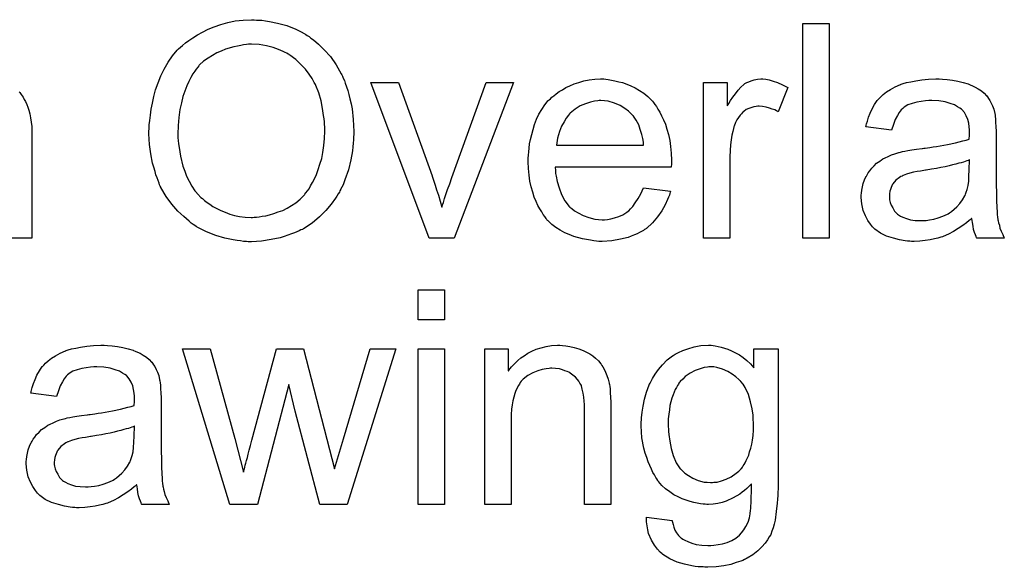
# Model space of a CAD drawing. Extents: x -2.2 to 8.3, y -2.9 to 5.2.
# Tile 5 of 205: x -0.138 to 0.229, y -1.775 to -1.571. Entities that reach past the tile are written whole.
import ezdxf

# ---------------------------------------------------------------- set-up
doc = ezdxf.new("R2010")
doc.units = 0
doc.layers.add('acc-ni-360-20-in-a_drawing_1', color=1, linetype='CONTINUOUS')
doc.layers.add('acc-ni-360-20-in-a_legend_bot', color=1, linetype='CONTINUOUS')

msp = doc.modelspace()

# ---------------------------------------------------------------- linework, layer by layer
at = {"layer": 'acc-ni-360-20-in-a_drawing_1', "color": 1}
for points in [[(0.020163, -1.682647), (0.010328, -1.682647), (0.010328, -1.671424), (0.020163, -1.671424), (0.020163, -1.682647)], [(-0.105603, -1.69225), (-0.103868, -1.692366), (-0.101901, -1.692597), (-0.099934, -1.692944), (-0.097967, -1.693407), (-0.096116, -1.693986), (-0.095884, -1.694101), (-0.095306, -1.694333), (-0.094496, -1.69468), (-0.093454, -1.695143), (-0.092297, -1.695837), (-0.091141, -1.696531), (-0.090099, -1.697457), (-0.089174, -1.698382), (-0.089058, -1.698498), (-0.088826, -1.698845), (-0.088479, -1.699424), (-0.088017, -1.700118), (-0.087438, -1.701159), (-0.086975, -1.7022), (-0.086513, -1.703473), (-0.086165, -1.704977), (-0.086165, -1.705093), (-0.08605, -1.70544), (-0.085934, -1.706134), (-0.085818, -1.70706), (-0.085818, -1.708332), (-0.085703, -1.709836), (-0.085587, -1.711803), (-0.085587, -1.714002), (-0.085587, -1.727191), (-0.085587, -1.727307), (-0.085587, -1.72777), (-0.085587, -1.728464), (-0.085587, -1.72939), (-0.085587, -1.730431), (-0.085587, -1.731704), (-0.085471, -1.734481), (-0.085471, -1.737373), (-0.085356, -1.740266), (-0.08524, -1.741538), (-0.08524, -1.742695), (-0.085124, -1.743737), (-0.085008, -1.744546), (-0.085008, -1.744662), (-0.084893, -1.745125), (-0.084777, -1.745819), (-0.08443, -1.746745), (-0.084198, -1.747786), (-0.083736, -1.748943), (-0.083157, -1.750216), (-0.082579, -1.751488), (-0.092876, -1.751488), (-0.092992, -1.751373), (-0.093107, -1.75091), (-0.093339, -1.750332), (-0.093686, -1.749406), (-0.094033, -1.748365), (-0.094264, -1.747092), (-0.094496, -1.745704), (-0.094727, -1.744199), (-0.094843, -1.744199), (-0.094959, -1.744431), (-0.095653, -1.745009), (-0.096694, -1.745819), (-0.098082, -1.746861), (-0.099818, -1.747902), (-0.101553, -1.749059), (-0.103405, -1.7501), (-0.105372, -1.75091), (-0.105603, -1.751026), (-0.106297, -1.751141), (-0.107338, -1.751488), (-0.108611, -1.751836), (-0.110231, -1.752183), (-0.112082, -1.752414), (-0.114165, -1.752646), (-0.116247, -1.752761), (-0.117173, -1.752761), (-0.117867, -1.752646), (-0.118677, -1.752646), (-0.119603, -1.75253), (-0.121685, -1.752183), (-0.123999, -1.751604), (-0.126545, -1.750794), (-0.128859, -1.749637), (-0.130941, -1.748133), (-0.131173, -1.747902), (-0.131751, -1.747323), (-0.132561, -1.746282), (-0.133487, -1.744894), (-0.134412, -1.743158), (-0.135222, -1.741191), (-0.135801, -1.738762), (-0.135916, -1.737604), (-0.136032, -1.736216), (-0.136032, -1.735985), (-0.136032, -1.735522), (-0.135916, -1.734712), (-0.135801, -1.733671), (-0.135569, -1.732398), (-0.135222, -1.731125), (-0.134759, -1.729737), (-0.134181, -1.728464), (-0.134065, -1.728349), (-0.133834, -1.727886), (-0.133371, -1.727191), (-0.132792, -1.726382), (-0.132098, -1.725456), (-0.131173, -1.72453), (-0.130247, -1.723605), (-0.12909, -1.722795), (-0.128974, -1.722679), (-0.128512, -1.722448), (-0.127933, -1.721985), (-0.127007, -1.721522), (-0.125966, -1.721059), (-0.124694, -1.720481), (-0.123421, -1.720018), (-0.121917, -1.719555), (-0.121801, -1.719555), (-0.121338, -1.71944), (-0.120644, -1.719208), (-0.119718, -1.719092), (-0.118561, -1.718861), (-0.117057, -1.71863), (-0.115322, -1.718283), (-0.113239, -1.718051), (-0.113124, -1.718051), (-0.112661, -1.717936), (-0.112082, -1.717936), (-0.111272, -1.71782), (-0.110347, -1.717704), (-0.10919, -1.717473), (-0.107917, -1.717357), (-0.106529, -1.717126), (-0.103752, -1.716547), (-0.100744, -1.715969), (-0.098082, -1.715274), (-0.09681, -1.714927), (-0.095653, -1.71458), (-0.095653, -1.714465), (-0.095653, -1.714233), (-0.095537, -1.713539), (-0.095537, -1.712729), (-0.095537, -1.712266), (-0.095537, -1.712035), (-0.095537, -1.711919), (-0.095537, -1.711803), (-0.095537, -1.711109), (-0.095653, -1.709952), (-0.095884, -1.708679), (-0.096231, -1.707291), (-0.09681, -1.705903), (-0.097504, -1.70463), (-0.09843, -1.703589), (-0.098545, -1.703473), (-0.099124, -1.70301), (-0.100049, -1.702547), (-0.101206, -1.701853), (-0.102826, -1.701275), (-0.104677, -1.700696), (-0.106991, -1.700349), (-0.109653, -1.700233), (-0.110809, -1.700233), (-0.111966, -1.700349), (-0.113586, -1.700581), (-0.115206, -1.700812), (-0.116942, -1.701275), (-0.118561, -1.701853), (-0.11995, -1.702663), (-0.120066, -1.702779), (-0.120528, -1.703126), (-0.121107, -1.703704), (-0.121801, -1.70463), (-0.122495, -1.705787), (-0.123305, -1.707291), (-0.123999, -1.709142), (-0.124694, -1.711225), (-0.134297, -1.709952), (-0.134297, -1.709836), (-0.134181, -1.709721), (-0.134181, -1.709374), (-0.134065, -1.708911), (-0.133718, -1.70787), (-0.133255, -1.706366), (-0.132677, -1.704861), (-0.131983, -1.703242), (-0.131057, -1.701622), (-0.130016, -1.700118), (-0.1299, -1.700002), (-0.129437, -1.699539), (-0.128743, -1.698845), (-0.127817, -1.697919), (-0.126545, -1.696994), (-0.125041, -1.696068), (-0.123305, -1.695027), (-0.121338, -1.694217), (-0.121222, -1.694217), (-0.121107, -1.694101), (-0.12076, -1.693986), (-0.120297, -1.69387), (-0.11914, -1.693523), (-0.11752, -1.693176), (-0.115669, -1.692829), (-0.113355, -1.692482), (-0.110925, -1.69225), (-0.108148, -1.692134), (-0.106876, -1.692134), (-0.105603, -1.69225)], [(-0.016167, -1.751488), (-0.026349, -1.751488), (-0.035605, -1.716778), (-0.037919, -1.706828), (-0.049604, -1.751488), (-0.060017, -1.751488), (-0.077604, -1.693407), (-0.067306, -1.693407), (-0.05805, -1.72696), (-0.054811, -1.739456), (-0.054811, -1.73934), (-0.054695, -1.739109), (-0.054579, -1.73853), (-0.054464, -1.738183), (-0.054348, -1.737604), (-0.054232, -1.73691), (-0.054001, -1.7361), (-0.053769, -1.735175), (-0.053422, -1.734018), (-0.053075, -1.732745), (-0.052728, -1.731241), (-0.052265, -1.729505), (-0.051803, -1.727539), (-0.042547, -1.693407), (-0.032481, -1.693407), (-0.023803, -1.727191), (-0.020911, -1.738299), (-0.017555, -1.727076), (-0.007605, -1.693407), (0.001998, -1.693407), (-0.016167, -1.751488)], [(0.020163, -1.751488), (0.010328, -1.751488), (0.010328, -1.693407), (0.020163, -1.693407), (0.020163, -1.751488)], [(0.064245, -1.69225), (0.065517, -1.692366), (0.067021, -1.692597), (0.068641, -1.692944), (0.070377, -1.693407), (0.071996, -1.694101), (0.072228, -1.694217), (0.072691, -1.694448), (0.073501, -1.694795), (0.074426, -1.695374), (0.075583, -1.696068), (0.076624, -1.696994), (0.077666, -1.697919), (0.078591, -1.699076), (0.078707, -1.699192), (0.078939, -1.699655), (0.079286, -1.700233), (0.079864, -1.701043), (0.080327, -1.7022), (0.08079, -1.703357), (0.081368, -1.704746), (0.081715, -1.70625), (0.081715, -1.706366), (0.081831, -1.706828), (0.081947, -1.707523), (0.082062, -1.708448), (0.082062, -1.709836), (0.082178, -1.711456), (0.082294, -1.713423), (0.082294, -1.715853), (0.082294, -1.751488), (0.072459, -1.751488), (0.072459, -1.716316), (0.072459, -1.7162), (0.072459, -1.716084), (0.072459, -1.715274), (0.072459, -1.714233), (0.072344, -1.71296), (0.072228, -1.711456), (0.071996, -1.709952), (0.071649, -1.708564), (0.071302, -1.707291), (0.071302, -1.707175), (0.071071, -1.706828), (0.070724, -1.70625), (0.070377, -1.705556), (0.069798, -1.704861), (0.069104, -1.704052), (0.068178, -1.703242), (0.067137, -1.702547), (0.067021, -1.702432), (0.066674, -1.7022), (0.06598, -1.701969), (0.06517, -1.701622), (0.064245, -1.701275), (0.063088, -1.700928), (0.061699, -1.700812), (0.060311, -1.700696), (0.059732, -1.700696), (0.05927, -1.700812), (0.058112, -1.700928), (0.056608, -1.701159), (0.054989, -1.701737), (0.053137, -1.702432), (0.051286, -1.703357), (0.049551, -1.704746), (0.049319, -1.704977), (0.048856, -1.705556), (0.048509, -1.706018), (0.048162, -1.706597), (0.0477, -1.707291), (0.047352, -1.708101), (0.04689, -1.709027), (0.046427, -1.710184), (0.04608, -1.711456), (0.045733, -1.712845), (0.045501, -1.714349), (0.04527, -1.715969), (0.045038, -1.717936), (0.045038, -1.719902), (0.045038, -1.751488), (0.035204, -1.751488), (0.035204, -1.693407), (0.043997, -1.693407), (0.043997, -1.701737), (0.044113, -1.701622), (0.044344, -1.701275), (0.044691, -1.700812), (0.045154, -1.700233), (0.045848, -1.699539), (0.046658, -1.698729), (0.047584, -1.697804), (0.048741, -1.696878), (0.049898, -1.696068), (0.051286, -1.695143), (0.05279, -1.694333), (0.05441, -1.693639), (0.056261, -1.69306), (0.058112, -1.692597), (0.060195, -1.69225), (0.062393, -1.692134), (0.063319, -1.692134), (0.064245, -1.69225)], [(0.120475, -1.69225), (0.121285, -1.692366), (0.122326, -1.692597), (0.123483, -1.692829), (0.124756, -1.693176), (0.126028, -1.693639), (0.127417, -1.694217), (0.128805, -1.694911), (0.130309, -1.695721), (0.131698, -1.696647), (0.133086, -1.697804), (0.134475, -1.699076), (0.135747, -1.700581), (0.135747, -1.693407), (0.144772, -1.693407), (0.144772, -1.743621), (0.144772, -1.743737), (0.144772, -1.744199), (0.144772, -1.744894), (0.144772, -1.745819), (0.144656, -1.746861), (0.144656, -1.748133), (0.14454, -1.749522), (0.144425, -1.751026), (0.144078, -1.75415), (0.143615, -1.757389), (0.143268, -1.758893), (0.142921, -1.760282), (0.142458, -1.761554), (0.141995, -1.762711), (0.141995, -1.762827), (0.141879, -1.762943), (0.141417, -1.763637), (0.140838, -1.764678), (0.139912, -1.765951), (0.13864, -1.767339), (0.137136, -1.768843), (0.135284, -1.770348), (0.133202, -1.77162), (0.133086, -1.77162), (0.13297, -1.771736), (0.132623, -1.771967), (0.132161, -1.772083), (0.131582, -1.77243), (0.130888, -1.772662), (0.129152, -1.77324), (0.12707, -1.773934), (0.124524, -1.774397), (0.121632, -1.77486), (0.118508, -1.774976), (0.117467, -1.774976), (0.116772, -1.77486), (0.115847, -1.77486), (0.114921, -1.774744), (0.113764, -1.774629), (0.112492, -1.774397), (0.10983, -1.773819), (0.107054, -1.773009), (0.104277, -1.771852), (0.101731, -1.770232), (0.101616, -1.770116), (0.1015, -1.770001), (0.10069, -1.769306), (0.099764, -1.768265), (0.098608, -1.766761), (0.097451, -1.764794), (0.096409, -1.762364), (0.096062, -1.760976), (0.095831, -1.759472), (0.095599, -1.757968), (0.095599, -1.756232), (0.105202, -1.757505), (0.105202, -1.757736), (0.105318, -1.758199), (0.105549, -1.759009), (0.105781, -1.76005), (0.106244, -1.761092), (0.106822, -1.762133), (0.107516, -1.763174), (0.108442, -1.763984), (0.108673, -1.7641), (0.109136, -1.764447), (0.109946, -1.76491), (0.111103, -1.765372), (0.112492, -1.765951), (0.114227, -1.766414), (0.11631, -1.766761), (0.118508, -1.766877), (0.119665, -1.766877), (0.120822, -1.766761), (0.122442, -1.76653), (0.124061, -1.766182), (0.125797, -1.76572), (0.127532, -1.765025), (0.129037, -1.7641), (0.129152, -1.763984), (0.129615, -1.763637), (0.130309, -1.762943), (0.131119, -1.762133), (0.131929, -1.760976), (0.132739, -1.759703), (0.133549, -1.758199), (0.134127, -1.756464), (0.134127, -1.756348), (0.134243, -1.755885), (0.134359, -1.754959), (0.134475, -1.753803), (0.13459, -1.752993), (0.13459, -1.752067), (0.134706, -1.751026), (0.134706, -1.749869), (0.134706, -1.748596), (0.134822, -1.747092), (0.134822, -1.745588), (0.134822, -1.743852), (0.134706, -1.743968), (0.134475, -1.744199), (0.134127, -1.744546), (0.133665, -1.745009), (0.133086, -1.745588), (0.132276, -1.746282), (0.131351, -1.746976), (0.130425, -1.74767), (0.127995, -1.749059), (0.125334, -1.750332), (0.12383, -1.750794), (0.12221, -1.751141), (0.120475, -1.751373), (0.118739, -1.751488), (0.118161, -1.751488), (0.117582, -1.751373), (0.116772, -1.751373), (0.115731, -1.751257), (0.114574, -1.751026), (0.113301, -1.750794), (0.111913, -1.750447), (0.110409, -1.749984), (0.108905, -1.749406), (0.107401, -1.748712), (0.105781, -1.747902), (0.104277, -1.746861), (0.102773, -1.745704), (0.101384, -1.744431), (0.100112, -1.742927), (0.099996, -1.742811), (0.09988, -1.74258), (0.099533, -1.742001), (0.09907, -1.741423), (0.098608, -1.740497), (0.098029, -1.739571), (0.097451, -1.738414), (0.096872, -1.737026), (0.096293, -1.735638), (0.095715, -1.734018), (0.095136, -1.732398), (0.094674, -1.730547), (0.093864, -1.726613), (0.093748, -1.724415), (0.093632, -1.722216), (0.093632, -1.722101), (0.093632, -1.721869), (0.093632, -1.721407), (0.093632, -1.720828), (0.093748, -1.720018), (0.093748, -1.719208), (0.09398, -1.717126), (0.094327, -1.714812), (0.094905, -1.712266), (0.095599, -1.709605), (0.096641, -1.706944), (0.096641, -1.706828), (0.096756, -1.706597), (0.096988, -1.70625), (0.097219, -1.705787), (0.097913, -1.704514), (0.098839, -1.702895), (0.100112, -1.701159), (0.101616, -1.699424), (0.103351, -1.697572), (0.105318, -1.696068), (0.105434, -1.696068), (0.105549, -1.695953), (0.105897, -1.695721), (0.106359, -1.69549), (0.107516, -1.694795), (0.109136, -1.694101), (0.111103, -1.693407), (0.113417, -1.692713), (0.115963, -1.69225), (0.118739, -1.692134), (0.119781, -1.692134), (0.120475, -1.69225)], [(0.120706, -1.700233), (0.118855, -1.700233), (0.118392, -1.700349), (0.11712, -1.700465), (0.115615, -1.700928), (0.113764, -1.701506), (0.111913, -1.702547), (0.110062, -1.70382), (0.109136, -1.704746), (0.108211, -1.705671), (0.108211, -1.705787), (0.107979, -1.705903), (0.107748, -1.70625), (0.107516, -1.706713), (0.107169, -1.707175), (0.106822, -1.70787), (0.106359, -1.708679), (0.106012, -1.709605), (0.105549, -1.710646), (0.105087, -1.711919), (0.10474, -1.713192), (0.104392, -1.71458), (0.104161, -1.7162), (0.10393, -1.71782), (0.103698, -1.719555), (0.103698, -1.721522), (0.103698, -1.721638), (0.103698, -1.721985), (0.103698, -1.722563), (0.103814, -1.723373), (0.103814, -1.724299), (0.10393, -1.725456), (0.104277, -1.727886), (0.104855, -1.730662), (0.105549, -1.733324), (0.106707, -1.735985), (0.107401, -1.737142), (0.108211, -1.738183), (0.108442, -1.738414), (0.10902, -1.738993), (0.109946, -1.739803), (0.111335, -1.740728), (0.112954, -1.74177), (0.114921, -1.74258), (0.11712, -1.743158), (0.118276, -1.743274), (0.119549, -1.743389), (0.120243, -1.743389), (0.120706, -1.743274), (0.121979, -1.743158), (0.123599, -1.742695), (0.125334, -1.742117), (0.127301, -1.741191), (0.129152, -1.739918), (0.130078, -1.739109), (0.131004, -1.738183), (0.131004, -1.738067), (0.131235, -1.737952), (0.131466, -1.737604), (0.131698, -1.737142), (0.132045, -1.736679), (0.132508, -1.735985), (0.132855, -1.735175), (0.133317, -1.734133), (0.13378, -1.733092), (0.134127, -1.731935), (0.13459, -1.730547), (0.134937, -1.729043), (0.135169, -1.727539), (0.1354, -1.725803), (0.135631, -1.723836), (0.135631, -1.721869), (0.135631, -1.721754), (0.135631, -1.721407), (0.135631, -1.720828), (0.135516, -1.720134), (0.135516, -1.719208), (0.1354, -1.718167), (0.135053, -1.715853), (0.134475, -1.713192), (0.133665, -1.710531), (0.132508, -1.70787), (0.131698, -1.706713), (0.130888, -1.705671), (0.130888, -1.705556), (0.130656, -1.70544), (0.130078, -1.704861), (0.129037, -1.703936), (0.127648, -1.702895), (0.126028, -1.701969), (0.124061, -1.701043), (0.121863, -1.700465), (0.120706, -1.700233)], [(-0.095537, -1.722332), (-0.095653, -1.722332), (-0.095769, -1.722448), (-0.096116, -1.722563), (-0.096578, -1.722679), (-0.097157, -1.722911), (-0.097851, -1.723142), (-0.098661, -1.723373), (-0.099587, -1.723605), (-0.100628, -1.723952), (-0.101901, -1.724183), (-0.103173, -1.72453), (-0.104677, -1.724878), (-0.106297, -1.725225), (-0.107917, -1.725572), (-0.109768, -1.725803), (-0.111735, -1.72615), (-0.111966, -1.72615), (-0.112661, -1.726266), (-0.113818, -1.726497), (-0.11509, -1.726729), (-0.116479, -1.72696), (-0.117867, -1.727307), (-0.11914, -1.727654), (-0.120297, -1.728117), (-0.120413, -1.728117), (-0.12076, -1.728349), (-0.121222, -1.72858), (-0.121685, -1.728927), (-0.123074, -1.729853), (-0.124231, -1.731241), (-0.124231, -1.731357), (-0.124462, -1.731588), (-0.124578, -1.732051), (-0.124809, -1.732629), (-0.125041, -1.733324), (-0.125272, -1.734018), (-0.125388, -1.734943), (-0.125503, -1.735869), (-0.125503, -1.735985), (-0.125503, -1.736563), (-0.125388, -1.737257), (-0.125156, -1.738183), (-0.124809, -1.739224), (-0.124231, -1.740266), (-0.123537, -1.741423), (-0.122611, -1.742464), (-0.122495, -1.74258), (-0.122032, -1.742811), (-0.121338, -1.743274), (-0.120413, -1.743737), (-0.11914, -1.744199), (-0.117636, -1.744662), (-0.1159, -1.744894), (-0.113818, -1.745009), (-0.112892, -1.745009), (-0.111735, -1.744894), (-0.110462, -1.744662), (-0.108843, -1.744431), (-0.107223, -1.743968), (-0.105487, -1.743389), (-0.103752, -1.74258), (-0.10352, -1.742464), (-0.103058, -1.742117), (-0.102248, -1.741538), (-0.101322, -1.740728), (-0.100281, -1.739803), (-0.099124, -1.738646), (-0.098198, -1.737257), (-0.097273, -1.735753), (-0.097157, -1.735638), (-0.097041, -1.735175), (-0.09681, -1.734365), (-0.096463, -1.733324), (-0.096116, -1.731935), (-0.095884, -1.730315), (-0.095769, -1.728349), (-0.095653, -1.726034), (-0.095537, -1.722332)]]:
    msp.add_lwpolyline(points, dxfattribs=at)
at = {"layer": 'acc-ni-360-20-in-a_legend_bot', "color": 1}
for points in [[(-0.050067, -1.570788), (-0.049026, -1.570788), (-0.047984, -1.570903), (-0.046596, -1.571135), (-0.045208, -1.571366), (-0.042199, -1.571945), (-0.038728, -1.57287), (-0.035373, -1.574259), (-0.033638, -1.575069), (-0.031902, -1.575994), (-0.031786, -1.57611), (-0.031555, -1.576226), (-0.031092, -1.576573), (-0.030398, -1.57692), (-0.029704, -1.577498), (-0.028778, -1.578193), (-0.026811, -1.579812), (-0.024729, -1.581895), (-0.022415, -1.58444), (-0.020216, -1.587449), (-0.018365, -1.590804), (-0.018365, -1.59092), (-0.018134, -1.591267), (-0.017902, -1.591729), (-0.017671, -1.592424), (-0.017208, -1.593349), (-0.016861, -1.594391), (-0.016398, -1.595663), (-0.015935, -1.597052), (-0.015588, -1.598556), (-0.015126, -1.600176), (-0.014663, -1.602027), (-0.014316, -1.603878), (-0.013853, -1.607928), (-0.013621, -1.612324), (-0.013621, -1.61244), (-0.013621, -1.612903), (-0.013621, -1.613481), (-0.013737, -1.614407), (-0.013737, -1.615448), (-0.013853, -1.616721), (-0.014084, -1.618109), (-0.0142, -1.619613), (-0.014778, -1.622968), (-0.015704, -1.626671), (-0.016977, -1.630373), (-0.017671, -1.632225), (-0.018597, -1.634076), (-0.018597, -1.634191), (-0.018828, -1.634539), (-0.019059, -1.635001), (-0.019522, -1.635696), (-0.019985, -1.636505), (-0.020564, -1.637315), (-0.022183, -1.639514), (-0.02415, -1.641828), (-0.026464, -1.644257), (-0.029241, -1.646571), (-0.032481, -1.648654), (-0.032596, -1.648654), (-0.032828, -1.648885), (-0.033406, -1.649117), (-0.0341, -1.649464), (-0.03491, -1.649811), (-0.035836, -1.650158), (-0.036993, -1.650621), (-0.038266, -1.651084), (-0.039654, -1.651546), (-0.041158, -1.652009), (-0.044513, -1.652703), (-0.0481, -1.653282), (-0.051918, -1.653513), (-0.053075, -1.653513), (-0.053769, -1.653398), (-0.054811, -1.653398), (-0.055968, -1.653166), (-0.05724, -1.653051), (-0.058745, -1.652819), (-0.061868, -1.652125), (-0.065224, -1.651199), (-0.068695, -1.649811), (-0.07043, -1.649001), (-0.072166, -1.648075), (-0.072281, -1.64796), (-0.072513, -1.647844), (-0.072976, -1.647497), (-0.07367, -1.647034), (-0.074364, -1.646571), (-0.075174, -1.645877), (-0.077141, -1.644142), (-0.079339, -1.642059), (-0.081653, -1.639514), (-0.083736, -1.636621), (-0.085703, -1.633266), (-0.085703, -1.63315), (-0.085934, -1.632803), (-0.086165, -1.63234), (-0.086397, -1.631646), (-0.086744, -1.63072), (-0.087091, -1.629679), (-0.087554, -1.628522), (-0.087901, -1.627249), (-0.088364, -1.625745), (-0.088826, -1.624241), (-0.089521, -1.62077), (-0.089984, -1.617184), (-0.090215, -1.61325), (-0.090215, -1.613134), (-0.090215, -1.613018), (-0.090215, -1.612324), (-0.090099, -1.611283), (-0.090099, -1.609894), (-0.089868, -1.608275), (-0.089636, -1.606308), (-0.089289, -1.604109), (-0.088826, -1.601795), (-0.088364, -1.599366), (-0.087669, -1.59682), (-0.086744, -1.594275), (-0.085703, -1.591614), (-0.084546, -1.589068), (-0.083041, -1.586523), (-0.081422, -1.584209), (-0.07957, -1.582011), (-0.079455, -1.581895), (-0.079108, -1.581548), (-0.078413, -1.580969), (-0.077604, -1.580275), (-0.076562, -1.57935), (-0.07529, -1.578424), (-0.073785, -1.577383), (-0.07205, -1.576341), (-0.070199, -1.5753), (-0.068116, -1.574259), (-0.065802, -1.573333), (-0.063373, -1.572408), (-0.060711, -1.571713), (-0.057935, -1.571135), (-0.055042, -1.570788), (-0.051918, -1.570672), (-0.050877, -1.570672), (-0.050067, -1.570788)], [(0.163862, -1.652125), (0.154028, -1.652125), (0.154028, -1.572061), (0.163862, -1.572061), (0.163862, -1.652125)], [(-0.051918, -1.579812), (-0.052959, -1.579812), (-0.053769, -1.579928), (-0.054811, -1.580044), (-0.055852, -1.580275), (-0.057125, -1.580507), (-0.058513, -1.580738), (-0.061521, -1.581664), (-0.063141, -1.582358), (-0.064761, -1.583052), (-0.066496, -1.583978), (-0.068116, -1.585019), (-0.069736, -1.586176), (-0.07124, -1.587564), (-0.071356, -1.58768), (-0.071587, -1.587911), (-0.071934, -1.588374), (-0.072513, -1.589068), (-0.073091, -1.589878), (-0.073785, -1.59092), (-0.07448, -1.592192), (-0.07529, -1.593696), (-0.075984, -1.595316), (-0.076794, -1.597283), (-0.077488, -1.599366), (-0.078066, -1.60168), (-0.078645, -1.604225), (-0.078992, -1.607118), (-0.079223, -1.610126), (-0.079339, -1.613365), (-0.079339, -1.613481), (-0.079339, -1.613944), (-0.079339, -1.614754), (-0.079223, -1.615795), (-0.079108, -1.616952), (-0.078876, -1.618341), (-0.078645, -1.61996), (-0.078413, -1.62158), (-0.077488, -1.625283), (-0.076794, -1.627134), (-0.0761, -1.629101), (-0.075174, -1.630952), (-0.074133, -1.632803), (-0.072976, -1.634539), (-0.071587, -1.636158), (-0.071472, -1.636274), (-0.07124, -1.636505), (-0.070777, -1.636968), (-0.070199, -1.637431), (-0.069389, -1.638125), (-0.068463, -1.638819), (-0.067422, -1.639514), (-0.066265, -1.640323), (-0.064877, -1.641133), (-0.063373, -1.641828), (-0.061753, -1.642522), (-0.060017, -1.643216), (-0.058166, -1.643679), (-0.056315, -1.644142), (-0.054232, -1.644373), (-0.052034, -1.644489), (-0.051455, -1.644489), (-0.050877, -1.644373), (-0.050067, -1.644373), (-0.049026, -1.644257), (-0.047869, -1.644026), (-0.04648, -1.643794), (-0.045092, -1.643447), (-0.043472, -1.642985), (-0.041968, -1.642406), (-0.040233, -1.641828), (-0.038613, -1.641018), (-0.036993, -1.639976), (-0.035373, -1.638935), (-0.033753, -1.637662), (-0.032249, -1.636158), (-0.032133, -1.636043), (-0.031902, -1.635811), (-0.031555, -1.635233), (-0.030977, -1.634539), (-0.030398, -1.633729), (-0.02982, -1.632687), (-0.029125, -1.631415), (-0.028315, -1.630026), (-0.027621, -1.628406), (-0.026927, -1.626555), (-0.026349, -1.624588), (-0.025654, -1.622506), (-0.025192, -1.620192), (-0.024844, -1.617646), (-0.024613, -1.614985), (-0.024497, -1.612208), (-0.024497, -1.612093), (-0.024497, -1.611746), (-0.024497, -1.611283), (-0.024497, -1.610589), (-0.024613, -1.609779), (-0.024613, -1.608737), (-0.024729, -1.607696), (-0.02496, -1.606423), (-0.025307, -1.603762), (-0.025886, -1.600986), (-0.026696, -1.597977), (-0.027853, -1.5952), (-0.027853, -1.595085), (-0.027968, -1.594853), (-0.0282, -1.594506), (-0.028431, -1.594043), (-0.029241, -1.592655), (-0.030282, -1.591035), (-0.031671, -1.589184), (-0.033406, -1.587333), (-0.035373, -1.585482), (-0.037571, -1.583862), (-0.037687, -1.583862), (-0.037803, -1.58363), (-0.03815, -1.583515), (-0.038728, -1.583168), (-0.039307, -1.582936), (-0.040001, -1.582589), (-0.041737, -1.581779), (-0.043819, -1.581085), (-0.046249, -1.580391), (-0.049026, -1.579928), (-0.051918, -1.579812)], [(0.023865, -1.652125), (0.014494, -1.652125), (-0.007374, -1.594043), (0.003039, -1.594043), (0.015535, -1.628869), (0.015535, -1.628985), (0.015651, -1.629101), (0.015766, -1.629448), (0.015882, -1.629795), (0.016229, -1.630952), (0.016692, -1.632456), (0.01727, -1.634191), (0.017965, -1.636158), (0.018543, -1.638357), (0.019237, -1.640555), (0.019353, -1.640323), (0.019469, -1.639745), (0.019816, -1.638819), (0.020163, -1.637431), (0.020741, -1.635927), (0.02132, -1.63396), (0.02213, -1.631877), (0.02294, -1.629563), (0.035782, -1.594043), (0.045964, -1.594043), (0.023865, -1.652125)], [(0.080443, -1.592887), (0.081368, -1.593002), (0.082525, -1.593234), (0.083798, -1.593465), (0.085302, -1.593812), (0.08669, -1.594159), (0.08831, -1.594738), (0.089814, -1.595316), (0.091434, -1.596126), (0.093054, -1.597052), (0.094674, -1.598093), (0.096178, -1.599366), (0.097566, -1.600754), (0.097682, -1.60087), (0.097913, -1.601101), (0.09826, -1.601564), (0.098723, -1.602258), (0.099302, -1.603068), (0.09988, -1.603994), (0.100574, -1.605151), (0.101269, -1.606539), (0.101963, -1.608043), (0.102657, -1.609663), (0.103236, -1.611514), (0.103814, -1.613481), (0.104277, -1.615679), (0.104624, -1.617993), (0.104855, -1.620423), (0.104971, -1.623084), (0.104971, -1.6232), (0.104971, -1.623663), (0.104971, -1.624473), (0.104855, -1.62563), (0.061468, -1.62563), (0.061468, -1.625745), (0.061468, -1.626092), (0.061584, -1.626555), (0.061584, -1.627249), (0.061699, -1.628059), (0.061931, -1.628985), (0.062278, -1.631068), (0.062972, -1.633381), (0.063898, -1.635927), (0.06517, -1.638241), (0.06679, -1.640323), (0.066906, -1.640323), (0.067021, -1.640555), (0.067716, -1.641133), (0.068757, -1.641943), (0.070145, -1.642753), (0.071996, -1.643679), (0.074079, -1.644489), (0.076393, -1.645067), (0.077666, -1.645183), (0.079054, -1.645299), (0.07998, -1.645299), (0.081021, -1.645183), (0.082294, -1.644951), (0.083682, -1.644604), (0.085302, -1.644142), (0.086806, -1.643447), (0.08831, -1.642522), (0.088426, -1.642406), (0.089004, -1.641943), (0.089699, -1.641249), (0.090508, -1.640323), (0.091434, -1.639051), (0.092475, -1.637431), (0.093517, -1.63558), (0.094442, -1.633381), (0.104624, -1.634654), (0.104624, -1.63477), (0.104508, -1.635001), (0.104392, -1.635464), (0.104161, -1.636158), (0.103814, -1.636852), (0.103467, -1.637778), (0.102541, -1.639745), (0.101384, -1.641943), (0.099764, -1.644257), (0.097913, -1.646456), (0.095599, -1.648538), (0.095484, -1.648538), (0.095252, -1.64877), (0.094905, -1.649001), (0.094442, -1.649348), (0.093748, -1.649695), (0.093054, -1.650042), (0.092128, -1.650505), (0.091087, -1.650968), (0.08993, -1.651431), (0.088773, -1.651893), (0.08588, -1.652588), (0.082641, -1.653166), (0.079054, -1.653398), (0.077781, -1.653398), (0.076972, -1.653282), (0.07593, -1.653166), (0.074658, -1.652935), (0.073269, -1.652703), (0.071765, -1.652472), (0.068525, -1.651546), (0.06679, -1.650852), (0.06517, -1.650158), (0.063435, -1.649232), (0.061815, -1.648191), (0.060311, -1.647034), (0.058807, -1.645646), (0.058691, -1.64553), (0.05846, -1.645299), (0.058112, -1.644836), (0.05765, -1.644142), (0.057071, -1.643332), (0.056493, -1.642406), (0.055798, -1.641249), (0.055104, -1.639976), (0.05441, -1.638472), (0.053716, -1.636852), (0.053137, -1.635001), (0.052559, -1.633034), (0.052096, -1.630952), (0.051749, -1.628638), (0.051518, -1.626208), (0.051402, -1.623663), (0.051402, -1.623547), (0.051402, -1.622968), (0.051402, -1.622274), (0.051518, -1.621233), (0.051633, -1.61996), (0.051749, -1.618572), (0.05198, -1.616952), (0.052328, -1.615332), (0.053253, -1.61163), (0.053832, -1.609779), (0.054526, -1.607812), (0.055451, -1.605961), (0.056493, -1.604225), (0.05765, -1.60249), (0.058922, -1.60087), (0.059038, -1.600754), (0.05927, -1.600523), (0.059732, -1.600176), (0.060311, -1.599597), (0.061005, -1.599019), (0.061931, -1.598324), (0.062972, -1.597514), (0.064245, -1.59682), (0.065517, -1.59601), (0.067021, -1.595316), (0.068641, -1.594622), (0.070377, -1.594043), (0.072228, -1.593465), (0.074195, -1.593118), (0.076277, -1.592887), (0.078476, -1.592771), (0.079633, -1.592771), (0.080443, -1.592887)], [(0.140144, -1.592887), (0.141417, -1.593118), (0.142921, -1.593581), (0.14454, -1.594159), (0.146392, -1.594969), (0.148358, -1.59601), (0.144772, -1.605035), (0.144656, -1.604919), (0.144193, -1.604688), (0.143499, -1.604341), (0.142573, -1.603994), (0.141532, -1.603647), (0.14026, -1.6033), (0.138987, -1.603068), (0.137714, -1.602952), (0.137136, -1.602952), (0.136557, -1.603068), (0.135747, -1.603184), (0.134937, -1.603415), (0.133896, -1.603762), (0.132855, -1.604225), (0.131929, -1.604919), (0.131813, -1.605035), (0.131466, -1.605266), (0.131119, -1.605729), (0.130541, -1.606308), (0.129962, -1.607118), (0.129384, -1.608043), (0.128805, -1.609084), (0.128342, -1.610357), (0.128227, -1.610589), (0.128111, -1.611283), (0.12788, -1.612324), (0.127532, -1.613713), (0.127185, -1.615448), (0.126954, -1.617415), (0.126838, -1.619497), (0.126723, -1.621812), (0.126723, -1.652125), (0.116888, -1.652125), (0.116888, -1.594043), (0.125797, -1.594043), (0.125797, -1.602837), (0.125913, -1.602721), (0.126376, -1.601911), (0.126954, -1.60087), (0.12788, -1.599597), (0.128805, -1.598324), (0.129846, -1.596936), (0.130888, -1.595779), (0.131929, -1.594853), (0.132045, -1.594738), (0.132392, -1.594506), (0.133086, -1.594159), (0.13378, -1.593812), (0.134706, -1.593465), (0.135863, -1.593118), (0.13702, -1.592887), (0.138293, -1.592771), (0.139102, -1.592771), (0.140144, -1.592887)], [(0.206208, -1.592887), (0.207944, -1.593002), (0.209911, -1.593234), (0.211878, -1.593581), (0.213845, -1.594043), (0.215696, -1.594622), (0.215927, -1.594738), (0.216506, -1.594969), (0.217316, -1.595316), (0.218357, -1.595779), (0.219514, -1.596473), (0.220671, -1.597167), (0.221712, -1.598093), (0.222638, -1.599019), (0.222754, -1.599134), (0.222985, -1.599481), (0.223332, -1.60006), (0.223795, -1.600754), (0.224373, -1.601795), (0.224836, -1.602837), (0.225299, -1.604109), (0.225646, -1.605613), (0.225646, -1.605729), (0.225762, -1.606076), (0.225877, -1.606771), (0.225993, -1.607696), (0.225993, -1.608969), (0.226109, -1.610473), (0.226225, -1.61244), (0.226225, -1.614638), (0.226225, -1.627828), (0.226225, -1.627944), (0.226225, -1.628406), (0.226225, -1.629101), (0.226225, -1.630026), (0.226225, -1.631068), (0.226225, -1.63234), (0.22634, -1.635117), (0.22634, -1.638009), (0.226456, -1.640902), (0.226572, -1.642175), (0.226572, -1.643332), (0.226687, -1.644373), (0.226803, -1.645183), (0.226803, -1.645299), (0.226919, -1.645761), (0.227035, -1.646456), (0.227382, -1.647381), (0.227613, -1.648422), (0.228076, -1.64958), (0.228654, -1.650852), (0.229233, -1.652125), (0.218935, -1.652125), (0.21882, -1.652009), (0.218704, -1.651546), (0.218473, -1.650968), (0.218126, -1.650042), (0.217779, -1.649001), (0.217547, -1.647728), (0.217316, -1.64634), (0.217084, -1.644836), (0.216969, -1.644836), (0.216853, -1.645067), (0.216159, -1.645646), (0.215117, -1.646456), (0.213729, -1.647497), (0.211994, -1.648538), (0.210258, -1.649695), (0.208407, -1.650736), (0.20644, -1.651546), (0.206208, -1.651662), (0.205514, -1.651778), (0.204473, -1.652125), (0.2032, -1.652472), (0.201581, -1.652819), (0.199729, -1.653051), (0.197647, -1.653282), (0.195564, -1.653398), (0.194638, -1.653398), (0.193944, -1.653282), (0.193134, -1.653282), (0.192209, -1.653166), (0.190126, -1.652819), (0.187812, -1.652241), (0.185267, -1.651431), (0.182953, -1.650274), (0.18087, -1.64877), (0.180639, -1.648538), (0.18006, -1.64796), (0.17925, -1.646918), (0.178325, -1.64553), (0.177399, -1.643794), (0.176589, -1.641828), (0.176011, -1.639398), (0.175895, -1.638241), (0.175779, -1.636852), (0.175779, -1.636621), (0.175779, -1.636158), (0.175895, -1.635348), (0.176011, -1.634307), (0.176242, -1.633034), (0.176589, -1.631762), (0.177052, -1.630373), (0.177631, -1.629101), (0.177746, -1.628985), (0.177978, -1.628522), (0.17844, -1.627828), (0.179019, -1.627018), (0.179713, -1.626092), (0.180639, -1.625167), (0.181564, -1.624241), (0.182721, -1.623431), (0.182837, -1.623316), (0.1833, -1.623084), (0.183878, -1.622621), (0.184804, -1.622159), (0.185845, -1.621696), (0.187118, -1.621117), (0.188391, -1.620655), (0.189895, -1.620192), (0.190011, -1.620192), (0.190473, -1.620076), (0.191167, -1.619845), (0.192093, -1.619729), (0.19325, -1.619497), (0.194754, -1.619266), (0.19649, -1.618919), (0.198572, -1.618688), (0.198688, -1.618688), (0.199151, -1.618572), (0.199729, -1.618572), (0.200539, -1.618456), (0.201465, -1.618341), (0.202622, -1.618109), (0.203894, -1.617993), (0.205283, -1.617762), (0.20806, -1.617184), (0.211068, -1.616605), (0.213729, -1.615911), (0.215002, -1.615564), (0.216159, -1.615217), (0.216159, -1.615101), (0.216159, -1.61487), (0.216274, -1.614175), (0.216274, -1.613365), (0.216274, -1.612903), (0.216274, -1.612671), (0.216274, -1.612555), (0.216274, -1.61244), (0.216274, -1.611746), (0.216159, -1.610589), (0.215927, -1.609316), (0.21558, -1.607928), (0.215002, -1.606539), (0.214308, -1.605266), (0.213382, -1.604225), (0.213266, -1.604109), (0.212688, -1.603647), (0.211762, -1.603184), (0.210605, -1.60249), (0.208985, -1.601911), (0.207134, -1.601333), (0.20482, -1.600986), (0.202159, -1.60087), (0.201002, -1.60087), (0.199845, -1.600986), (0.198225, -1.601217), (0.196605, -1.601448), (0.19487, -1.601911), (0.19325, -1.60249), (0.191862, -1.6033), (0.191746, -1.603415), (0.191283, -1.603762), (0.190705, -1.604341), (0.190011, -1.605266), (0.189316, -1.606423), (0.188506, -1.607928), (0.187812, -1.609779), (0.187118, -1.611861), (0.177515, -1.610589), (0.177515, -1.610473), (0.177631, -1.610357), (0.177631, -1.61001), (0.177746, -1.609547), (0.178093, -1.608506), (0.178556, -1.607002), (0.179135, -1.605498), (0.179829, -1.603878), (0.180755, -1.602258), (0.181796, -1.600754), (0.181911, -1.600638), (0.182374, -1.600176), (0.183069, -1.599481), (0.183994, -1.598556), (0.185267, -1.59763), (0.186771, -1.596705), (0.188506, -1.595663), (0.190473, -1.594853), (0.190589, -1.594853), (0.190705, -1.594738), (0.191052, -1.594622), (0.191515, -1.594506), (0.192672, -1.594159), (0.194291, -1.593812), (0.196143, -1.593465), (0.198457, -1.593118), (0.200886, -1.592887), (0.203663, -1.592771), (0.204936, -1.592771), (0.206208, -1.592887)], [(-0.138577, -1.59763), (-0.138346, -1.597862), (-0.137883, -1.598556), (-0.137073, -1.599597), (-0.136726, -1.600407), (-0.136263, -1.601217), (-0.135801, -1.602258), (-0.135454, -1.6033), (-0.134991, -1.604457), (-0.134644, -1.605845), (-0.134412, -1.607233), (-0.134181, -1.608853), (-0.13395, -1.610473), (-0.13395, -1.612324), (-0.13395, -1.652125), (-0.143784, -1.652125)], [(0.078591, -1.60087), (0.077897, -1.60087), (0.077434, -1.600986), (0.076162, -1.601101), (0.074658, -1.601448), (0.072806, -1.602027), (0.07084, -1.602837), (0.068988, -1.603994), (0.067137, -1.605498), (0.066906, -1.605729), (0.066443, -1.606308), (0.065633, -1.607349), (0.064823, -1.608737), (0.063898, -1.610357), (0.063088, -1.61244), (0.062393, -1.61487), (0.062046, -1.617531), (0.094558, -1.617531), (0.094558, -1.617415), (0.094558, -1.617184), (0.094442, -1.616836), (0.094442, -1.616374), (0.094211, -1.614985), (0.093864, -1.613481), (0.093285, -1.61163), (0.092707, -1.609894), (0.091781, -1.608159), (0.09074, -1.606655), (0.09074, -1.606539), (0.090508, -1.606423), (0.08993, -1.605729), (0.088889, -1.604804), (0.0875, -1.603762), (0.085765, -1.602721), (0.083682, -1.601795), (0.081252, -1.601101), (0.07998, -1.600986), (0.078591, -1.60087)], [(0.216274, -1.622968), (0.216159, -1.622968), (0.216043, -1.623084), (0.215696, -1.6232), (0.215233, -1.623316), (0.214655, -1.623547), (0.21396, -1.623778), (0.21315, -1.62401), (0.212225, -1.624241), (0.211184, -1.624588), (0.209911, -1.62482), (0.208638, -1.625167), (0.207134, -1.625514), (0.205514, -1.625861), (0.203894, -1.626208), (0.202043, -1.626439), (0.200076, -1.626787), (0.199845, -1.626787), (0.199151, -1.626902), (0.197994, -1.627134), (0.196721, -1.627365), (0.195333, -1.627597), (0.193944, -1.627944), (0.192672, -1.628291), (0.191515, -1.628754), (0.191399, -1.628754), (0.191052, -1.628985), (0.190589, -1.629216), (0.190126, -1.629563), (0.188738, -1.630489), (0.187581, -1.631877), (0.187581, -1.631993), (0.187349, -1.632225), (0.187234, -1.632687), (0.187002, -1.633266), (0.186771, -1.63396), (0.18654, -1.634654), (0.186424, -1.63558), (0.186308, -1.636505), (0.186308, -1.636621), (0.186308, -1.6372), (0.186424, -1.637894), (0.186655, -1.638819), (0.187002, -1.639861), (0.187581, -1.640902), (0.188275, -1.642059), (0.189201, -1.6431), (0.189316, -1.643216), (0.189779, -1.643447), (0.190473, -1.64391), (0.191399, -1.644373), (0.192672, -1.644836), (0.194176, -1.645299), (0.195911, -1.64553), (0.197994, -1.645646), (0.198919, -1.645646), (0.200076, -1.64553), (0.201349, -1.645299), (0.202969, -1.645067), (0.204589, -1.644604), (0.206324, -1.644026), (0.20806, -1.643216), (0.208291, -1.6431), (0.208754, -1.642753), (0.209564, -1.642175), (0.210489, -1.641365), (0.211531, -1.640439), (0.212688, -1.639282), (0.213613, -1.637894), (0.214539, -1.63639), (0.214655, -1.636274), (0.21477, -1.635811), (0.215002, -1.635001), (0.215349, -1.63396), (0.215696, -1.632572), (0.215927, -1.630952), (0.216043, -1.628985), (0.216159, -1.626671), (0.216274, -1.622968)]]:
    msp.add_lwpolyline(points, dxfattribs=at)

doc.saveas('drawing.dxf')
